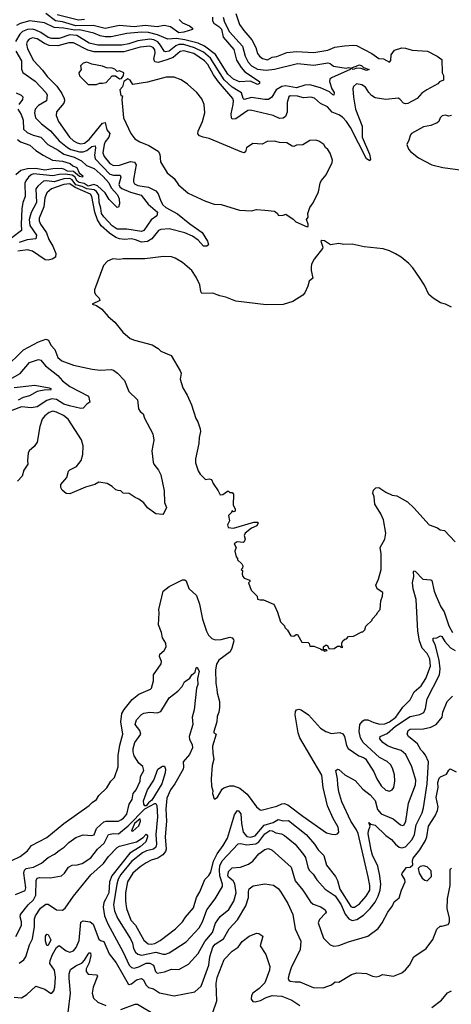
# Model space of a CAD drawing. Extents: x 1678431 to 1860718, y 384618 to 522882.
# Tile 8 of 256: x 1732790 to 1736354, y 390233 to 398365. Entities that reach past the tile are written whole.
import ezdxf

# ---------------------------------------------------------------- set-up
doc = ezdxf.new("R2010")
doc.units = 0

msp = doc.modelspace()

# ---------------------------------------------------------------- linework, layer by layer
at = {"layer": '0CON10XD'}
for points in [[(1734575.6, 398415), (1734605.5, 398325), (1734640.9, 398275), (1734708.3, 398198.3), (1734741.5, 398135), (1734755, 398086.2), (1734770, 398065), (1734795, 398044.4), (1734835.6, 398034.4), (1734875, 398056), (1734915, 398060), (1734995, 398093.3), (1735075, 398101.4), (1735220, 398095), (1735335, 398114.4), (1735392.4, 398137.6), (1735472.2, 398147.8), (1735545.5, 398155.5), (1735570.9, 398150.9), (1735698.8, 398085), (1735755, 398043.8), (1735795, 398041.9), (1735845, 398014.3), (1735855, 398027.5), (1735857.4, 398075), (1735885, 398113.8), (1735945, 398133.3), (1735975, 398130.7), (1736032.6, 398112.6), (1736158, 398105), (1736237.5, 398065), (1736277.5, 398035), (1736280, 397925), (1736290, 397905), (1736290, 397865), (1736258.3, 397851.7), (1736242, 397835), (1736153.4, 397786.6), (1736112.4, 397757.6), (1736072.1, 397715), (1735995, 397673), (1735975, 397669.4), (1735958.8, 397675), (1735929.2, 397709.2), (1735915, 397716.5), (1735815, 397705.4), (1735725, 397720), (1735695, 397738.8), (1735674.4, 397764.4), (1735645, 397807.5), (1735615, 397827.8), (1735572.5, 397835), (1735546, 397814), (1735540.8, 397795), (1735545.5, 397725), (1735562.9, 397625), (1735619.6, 397485), (1735617.3, 397395), (1735679.1, 397255), (1735688.2, 397211.8), (1735681.7, 397198.3), (1735654.7, 397215), (1735520.8, 397475), (1735488.5, 397525), (1735455, 397558.9), (1735425, 397578.4), (1735370.7, 397600.7), (1735331.2, 397645), (1735273.9, 397673.8), (1735225, 397717.1), (1735193.8, 397723.8), (1735135, 397720.8), (1735085, 397733.2), (1735025, 397737.1), (1735012.6, 397727.4), (1734998.8, 397681.2), (1734999.3, 397600.7), (1734984.5, 397565), (1734965, 397550.4), (1734935, 397548.9), (1734884.2, 397574.2), (1734695, 397618.9), (1734675, 397614), (1734575, 397546.4), (1734545, 397542.3), (1734538.4, 397555), (1734537.8, 397587.8), (1734553.6, 397665), (1734555.2, 397695), (1734549.2, 397715), (1734431.3, 397851.3), (1734389.9, 397909.9), (1734345, 397994.6), (1734317.7, 398025), (1734229.6, 398085), (1734145, 398108.1), (1734115, 398101.2), (1734056.4, 398053.6), (1734006.2, 398033.8), (1733935, 398011.5), (1733907.3, 398017.2), (1733898.5, 398038.5), (1733909, 398091), (1733906, 398115), (1733892.9, 398135), (1733865, 398147.3), (1733785, 398138.1), (1733650.8, 398099.2), (1733405, 398100.1), (1733354.1, 398114.1), (1733233.8, 398173.8), (1733195, 398174.4), (1733105, 398148.2), (1733035, 398153), (1732995, 398167.5), (1732935, 398206.5), (1732895, 398215.6), (1732867.9, 398205), (1732851.6, 398185), (1732846.7, 398163.3), (1732853.8, 398123.8), (1732905, 398027.3), (1732978.3, 397948.3), (1733017, 397897)], [(1734107.4, 398367.4), (1734135, 398339.6), (1734192.5, 398315), (1734216, 398295), (1734216, 398285), (1734146.9, 398263.1), (1734105, 398257.4), (1734034.6, 398305), (1733983.7, 398316.3), (1733925, 398305.4), (1733826.1, 398316.1), (1733735, 398307.2), (1733615, 398317.9), (1733495, 398291.5), (1733397.3, 398317.3), (1733254.6, 398314.6), (1733145, 398347.4), (1733085, 398356.5), (1733005, 398416.8)], [(1733325, 398367.5), (1733275, 398361.7), (1733100.5, 398405)], [(1734382.3, 398385), (1734381.2, 398355), (1734394.8, 398335), (1734435, 398310.1), (1734456.5, 398286.5), (1734469.7, 398219.7), (1734557.8, 398117.8), (1734580.8, 398030.8), (1734619.4, 397969.4), (1734648.8, 397935), (1734770.6, 397855), (1734771.2, 397838.8), (1734755, 397830.7), (1734695, 397857.1), (1734605, 397852.6), (1734555, 397873.2), (1734509, 397915), (1734406.7, 398076.7), (1734315.3, 398145.3), (1734265, 398170.5), (1734155, 398199.1), (1734085, 398210.1), (1734015, 398203.3), (1733929.1, 398239.1), (1733855, 398258.4), (1733795, 398261), (1733675, 398251), (1733546.2, 398223.8), (1733495, 398223.5), (1733455, 398231.7), (1733402.8, 398252.8), (1733285, 398280), (1733245, 398278.9), (1733155, 398295.4), (1733075, 398300.5), (1732995, 398338.4), (1732875, 398354.8), (1732795, 398332.9), (1732765, 398317.4)], [(1734471.6, 398385), (1734481.1, 398345), (1734523.7, 398263.7), (1734631.6, 398145), (1734651.6, 398065), (1734677.7, 398015), (1734703.4, 397983.4), (1734755, 397957), (1734825, 397947.9), (1734895, 397955.4), (1735085, 398002.2), (1735220.6, 397989.4), (1735335, 398007.9), (1735353.4, 398003.4), (1735380.3, 397980.3), (1735485, 397965.9), (1735505, 397971.2), (1735525, 397965.6), (1735595, 397992.2), (1735614.5, 397985), (1735628.9, 397968.9), (1735676, 397954), (1735655, 397946.2), (1735611.1, 397961.1), (1735575, 397965.6), (1735545, 397952.9), (1735525, 397963.3), (1735520, 397955), (1735364.2, 397885), (1735350.8, 397875), (1735347.5, 397855), (1735367.5, 397795), (1735387.7, 397765), (1735385, 397740.8), (1735375, 397743.6), (1735350, 397770), (1735275, 397802.8), (1735185, 397826.4), (1735145, 397823.8), (1735075, 397803.3), (1734985, 397817.7), (1734955, 397813.5), (1734909.2, 397785), (1734873.7, 397726.3), (1734844.7, 397705.3), (1734815, 397704.7), (1734705, 397721.7), (1734645, 397705.5), (1734635.3, 397715.3), (1734620.9, 397760.9), (1734595, 397778), (1734545, 397806.9), (1734479.5, 397869.5), (1734367.2, 398047.2), (1734306.9, 398096.9), (1734235, 398133.8), (1734145, 398159.9), (1734105, 398160.7), (1734079.7, 398150.3), (1734025, 398106), (1733995, 398098.6), (1733984.2, 398104.2), (1733954.1, 398155), (1733930.8, 398180.8), (1733897.7, 398197.7), (1733865, 398203.4), (1733765, 398190.7), (1733690.6, 398165), (1733635, 398155.5), (1733435.4, 398155.4), (1733365, 398170.6), (1733263.4, 398233.4), (1733205, 398240)], [(1733205, 398240), (1733115, 398210.5), (1733055, 398210.3), (1733025, 398218.7), (1732965, 398260.4), (1732925, 398277.8), (1732895, 398285.9), (1732855, 398283.4), (1732813.8, 398266.2), (1732792, 398245), (1732756.7, 398185)], [(1732757.2, 398105), (1732804.7, 398025), (1732805.3, 397955.3), (1732815, 397929.2), (1732918.3, 397858.3), (1733006.9, 397765), (1733016.9, 397745), (1733010.5, 397695), (1732944.5, 397655), (1732918.2, 397625), (1732913.2, 397595), (1732921.8, 397555), (1732970.9, 397505), (1733045, 397446.8), (1733117.1, 397365), (1733185, 397308.5), (1733213.8, 397293.8), (1733285, 397274.6), (1733315, 397272.7), (1733344.7, 397285.3), (1733385, 397317.2), (1733413.6, 397323.6), (1733416.3, 397306.3), (1733406.8, 397245), (1733414.8, 397215), (1733535, 397089.8), (1733565, 397081.5), (1733620.9, 397080.9), (1733625.3, 397065), (1733609.8, 397005), (1733616.5, 396985), (1733635, 396970.6), (1733705, 396941), (1733794.5, 396915), (1733850.3, 396840.3), (1733927.1, 396775), (1733924, 396745), (1733876.9, 396713.1), (1733815.6, 396625), (1733795, 396614.6), (1733676.1, 396633.9), (1733595, 396636.1), (1733555, 396662.8), (1733485, 396737.6), (1733464.8, 396765), (1733459.6, 396809.6), (1733445.8, 396855), (1733442.6, 396915), (1733425.2, 396945), (1733405, 396960.8), (1733345, 396967.5), (1733305, 396987.3), (1733255, 397002.1), (1733225, 397043.6), (1733205, 397053.3), (1733155, 397050.3), (1733075, 397025.6), (1733015, 397034.8), (1732988.1, 397031.9), (1732939.3, 396990.7), (1732923.1, 396966.9), (1732928.8, 396855), (1732885, 396773.5), (1732868.8, 396715), (1732874.8, 396665), (1732930, 396585), (1732923.6, 396556.4), (1732852.6, 396547.4), (1732785.1, 396524.9)], [(1733425, 397830), (1733448.3, 397841.7), (1733475, 397840), (1733505, 397847.5), (1733555, 397900), (1733581.7, 397901.7), (1733615, 397877.5), (1733631.7, 397878.3), (1733647.5, 397905), (1733650, 397925), (1733615, 397942.5), (1733595, 397937.5), (1733575, 397956.7), (1733555, 397963.3), (1733507, 397967), (1733475, 397982.5), (1733387, 397997), (1733345, 398013.3), (1733315, 398006.7), (1733292.5, 397985), (1733297.5, 397955), (1733280, 397925), (1733285, 397902.5), (1733355, 397830), (1733425, 397830)], [(1733017, 397897), (1733097, 397817), (1733139.4, 397755), (1733156.5, 397715), (1733160.6, 397695), (1733155.3, 397675), (1733094.5, 397605), (1733091.2, 397575), (1733109.6, 397525), (1733201.1, 397395), (1733235, 397363.2), (1733265, 397346.8), (1733295, 397340), (1733325, 397344.7), (1733365, 397374.8), (1733475, 397511.5), (1733495, 397515.8), (1733510.8, 397455), (1733535.8, 397425), (1733527, 397395), (1733497, 397355), (1733489, 397335), (1733476.7, 397266.7), (1733487.1, 397235), (1733535, 397176), (1733565, 397160.2), (1733613.7, 397163.7), (1733705, 397193.7), (1733737.6, 397187.6), (1733752.9, 397165), (1733742.7, 397122.7), (1733729.6, 397045), (1733730, 397025), (1733738.1, 397008.1), (1733765, 396995.6), (1733855, 396980.5), (1733915, 396951.5), (1733935, 396925.8), (1733955.3, 396865), (1733973.6, 396835), (1733997.5, 396815), (1734092.6, 396762.6), (1734195, 396677.7), (1734297.4, 396607.4), (1734340.4, 396535), (1734350, 396505), (1734336.3, 396493.7), (1734308.9, 396495), (1734265.2, 396545.2), (1734216.9, 396576.9), (1734155.2, 396605.2), (1734025, 396638.6), (1733955, 396633.2), (1733935.5, 396625), (1733880.6, 396555), (1733845, 396533.9), (1733795, 396528.3), (1733746.8, 396546.8), (1733715, 396555.2), (1733655, 396550.7), (1733615, 396556.2), (1733585, 396566.9), (1733532.5, 396602.5), (1733463.8, 396663.8), (1733432.9, 396712.9), (1733409.9, 396775), (1733386.1, 396905), (1733374.4, 396924.4), (1733247.8, 396977.8), (1733205, 397008), (1733155.2, 397005.2), (1733052, 396968), (1733015, 396936.2), (1732998.5, 396895), (1732989.4, 396820.6), (1732950.3, 396725), (1732950.3, 396705), (1732961.8, 396675), (1733011.8, 396605), (1733030.6, 396550.6), (1733064.2, 396494.2), (1733087.9, 396435), (1733086.7, 396403.3), (1733058.3, 396388.3), (1733025, 396378.2), (1733000.9, 396380.9), (1732895, 396452.1), (1732855, 396463.8), (1732775, 396452.7)], [(1735165, 396653.3), (1735171.7, 396658.3), (1735172.5, 396675), (1735157.5, 396715), (1735172.5, 396735), (1735170, 396765), (1735186.2, 396815), (1735215, 396852.5), (1735256.8, 396943.2), (1735271.2, 397015), (1735281.2, 397035), (1735321.2, 397085), (1735372, 397185), (1735374, 397205), (1735353.9, 397263.9), (1735335, 397292.5), (1735315, 397310), (1735302.5, 397335), (1735261.7, 397361.7), (1735235, 397368.8), (1735185, 397366.7), (1735127.3, 397332.7), (1735075, 397328.8), (1735055, 397318.8), (1735040.8, 397320.8), (1734995, 397348.8), (1734935, 397350), (1734895, 397361.2), (1734835, 397358.8), (1734793.6, 397336.4), (1734715, 397342.5), (1734664.1, 397305.9), (1734655, 397272.5), (1734645, 397266.7), (1734625, 397272), (1734355, 397383.3), (1734304.1, 397394.1), (1734276.4, 397406.4), (1734261.7, 397421.7), (1734263.3, 397445), (1734300, 397525), (1734318, 397595), (1734313.9, 397663.9), (1734295, 397712.5), (1734253.8, 397765), (1734175, 397833.8), (1734125, 397867.5), (1734065, 397890), (1733998.7, 397891.3), (1733845, 397849.4), (1733725, 397830), (1733702.5, 397865), (1733683.6, 397876.4), (1733650, 397855), (1733640.7, 397809.3), (1733616.7, 397785), (1733625, 397740), (1733640, 397735), (1733633.8, 397705), (1733648.6, 397555), (1733708.8, 397425), (1733742.3, 397382.3), (1733782.5, 397355), (1733855.6, 397325.6), (1733935, 397280), (1733948, 397255), (1733952.3, 397192.3), (1734009.5, 397099.5), (1734065, 397054), (1734102.4, 397002.4), (1734181.7, 396931.7), (1734325, 396866.7), (1734395, 396842.5), (1734455, 396837.5), (1734605, 396792.5), (1734705, 396787.5), (1734745, 396797.5), (1734815, 396792.5), (1734895, 396782.5), (1734916.4, 396766.4), (1734928.3, 396748.3), (1734965, 396750), (1734989.3, 396759.3), (1735048.3, 396718.3), (1735070, 396695), (1735165, 396653.3)], [(1732760.7, 397760.7), (1732801.5, 397741.5), (1732817.3, 397727.3), (1732812.3, 397705), (1732782.1, 397665)], [(1732774.7, 397625), (1732801.3, 397581.3), (1732818.6, 397535), (1732821.8, 397461.8), (1732852.4, 397432.4), (1732901.8, 397411.8), (1732965, 397396), (1733022, 397335), (1733108.6, 397288.6), (1733154.7, 397254.7), (1733239.5, 397229.5), (1733300.7, 397200.7), (1733341.2, 397161.2), (1733405.3, 397135), (1733479.6, 397069.6), (1733527.3, 397017.3), (1733546.6, 396975), (1733597.2, 396917.2), (1733610.7, 396885), (1733615.2, 396845), (1733605, 396817.1), (1733595, 396814), (1733530.6, 396880.6), (1733495.8, 396935), (1733432.9, 396992.9), (1733403.5, 397003.5), (1733355, 396991), (1733322.5, 397012.5), (1733280.7, 397020.7), (1733265, 397032.6), (1733245, 397067.9), (1733225, 397082), (1733165, 397089.4), (1733115, 397085.3), (1733065, 397076), (1732905, 397091.5), (1732884.6, 397085), (1732862.2, 397065), (1732840, 397035), (1732834.2, 397015), (1732836.4, 396903.6), (1732816.4, 396855), (1732807.6, 396802.4), (1732801.4, 396675), (1732805.8, 396625), (1732725, 396563.8)], [(1736355, 397574), (1736335, 397568), (1736305, 397576), (1736278.3, 397571.7), (1736262, 397555), (1736251.2, 397525), (1736237, 397513), (1736185, 397492), (1736125, 397481.2), (1736026.1, 397423.9), (1736016.4, 397413.6), (1736005, 397370), (1735986.7, 397335), (1736001.2, 397295), (1736017.5, 397277.5), (1736084.3, 397224.3), (1736195, 397165.8), (1736284.3, 397144.3), (1736545, 397108.1)], [(1732771.8, 397375), (1732796.7, 397356.7), (1732875, 397328.4), (1732923.8, 397283.8), (1732985, 397245.5), (1733062, 397205), (1733145, 397197.3), (1733207.9, 397177.9), (1733228.4, 397158.4), (1733263.6, 397145), (1733280.6, 397100.6), (1733310.8, 397075), (1733310, 397065), (1733285, 397070.5), (1733235, 397112), (1733185, 397114), (1733155, 397131.5), (1733135, 397135.4), (1733065, 397132.6), (1732999, 397121), (1732925, 397135.9), (1732855, 397132.2), (1732800.8, 397119.2), (1732757.7, 397085)], [(1736355, 395992), (1736305.8, 396015.8), (1736265, 396026), (1736203.3, 396065), (1736168.8, 396095), (1736131.9, 396171.9), (1736092, 396235), (1736038, 396315), (1736005, 396351.2), (1735940, 396405), (1735895, 396432.5), (1735845, 396457.1), (1735793, 396473), (1735635, 396488.8), (1735535, 396512), (1735467.7, 396507.7), (1735425, 396516), (1735356.4, 396506.4), (1735307.7, 396537.7), (1735285, 396542.5), (1735277.5, 396535), (1735293, 396487), (1735290, 396475), (1735221.7, 396388.3), (1735198.8, 396345), (1735198.3, 396321.7), (1735196.4, 396293.6), (1735210, 396230), (1735181.2, 396205), (1735170.8, 396165), (1735145, 396110), (1735129.1, 396090.9), (1735045, 396037.5), (1734967, 396013), (1734825, 396009.2), (1734575, 396040), (1734493.9, 396073.9), (1734444.2, 396084.2), (1734385, 396106.2), (1734295, 396103.3), (1734285, 396120), (1734276.7, 396175), (1734248.3, 396238.3), (1734213, 396293), (1734135, 396360), (1734075, 396396.2), (1734045, 396406.2), (1733978.3, 396408.3), (1733825, 396390.6), (1733645, 396389.2), (1733615, 396384), (1733560.5, 396389.5), (1733515, 396370), (1733483.3, 396335), (1733407.5, 396135), (1733407.5, 396115), (1733417.5, 396095), (1733446.7, 396065), (1733452.5, 396045), (1733390, 396015), (1733425, 396004), (1733470, 395975), (1733522.3, 395912.3), (1733575, 395867.5), (1733642.9, 395782.9), (1733703, 395733), (1733737.3, 395717.3), (1733885, 395678.8), (1733935, 395650), (1733955, 395627.5), (1734042.3, 395592.3), (1734116.7, 395465), (1734122.5, 395445), (1734116.4, 395396.4), (1734136.7, 395325), (1734173.6, 395263.6), (1734208.8, 395185), (1734245, 395070), (1734262.5, 395045), (1734280, 394985), (1734283.3, 394965), (1734271.2, 394915), (1734268.8, 394865), (1734242, 394738), (1734243.3, 394705), (1734265, 394640), (1734281.7, 394611.7), (1734325, 394567.5), (1734355, 394572.5), (1734375, 394567.5), (1734386.7, 394535), (1734430, 394475), (1734445, 394440), (1734466.7, 394443.3), (1734505, 394470), (1734515, 394470), (1734525, 394460), (1734545, 394460), (1734557, 394447), (1734552.5, 394355), (1734570, 394325), (1734570, 394305), (1734555, 394300), (1734541.7, 394308.3), (1734540, 394295), (1734515, 394270), (1734522.5, 394225), (1734507, 394193), (1734510.7, 394170.7), (1734555, 394164.3), (1734725, 394214.3), (1734755, 394216), (1734760, 394210), (1734748, 394185), (1734704.3, 394165.7), (1734653.3, 394125), (1734643.3, 394105), (1734653.3, 394075), (1734645, 394052.5), (1734635, 394047.5), (1734585, 394052.5), (1734562.5, 394035), (1734577.5, 394005), (1734567.5, 393975), (1734578.3, 393928.3), (1734590, 393915), (1734590, 393905), (1734625, 393870), (1734632.5, 393855), (1734630, 393835), (1734620, 393825), (1734630, 393815), (1734627.5, 393785), (1734633.3, 393765), (1734645, 393752.5), (1734690, 393735), (1734690, 393725), (1734680, 393715), (1734703, 393653), (1734750, 393605), (1734755, 393580), (1734775, 393572.5), (1734805, 393572.5), (1734885, 393536.7), (1734895, 393526.7), (1734920.5, 393470.5), (1734943, 393393), (1734978.3, 393358.3), (1734980, 393345), (1735003, 393323), (1735030, 393275), (1735055, 393272.5), (1735073, 393287), (1735085, 393287.5), (1735120, 393225), (1735171.7, 393221.7), (1735181.7, 393211.7), (1735185, 393190), (1735218.3, 393191.7), (1735275, 393170), (1735285, 393160), (1735300, 393160), (1735305, 393150), (1735330, 393155), (1735325, 393160), (1735300, 393160), (1735300, 393185), (1735315, 393200), (1735328.3, 393198.3), (1735345, 393170), (1735387, 393173), (1735415, 393190), (1735435, 393190), (1735445, 393180), (1735458.3, 393181.7), (1735450, 393195), (1735450, 393215), (1735460, 393235), (1735475, 393250), (1735488.3, 393251.7), (1735505, 393270), (1735547, 393273), (1735615, 393310), (1735625, 393310), (1735640, 393325), (1735650, 393355), (1735700, 393405), (1735700, 393415), (1735740, 393455), (1735745, 393470), (1735767, 393493), (1735772.5, 393565), (1735787, 393603), (1735790, 393635), (1735743.6, 393663.6), (1735732.5, 393695), (1735754.4, 393745.6), (1735776, 393825), (1735775.7, 393954.3), (1735765.8, 394005), (1735804.4, 394075), (1735814.3, 394125), (1735794.3, 394235), (1735772.5, 394285), (1735722.5, 394365), (1735717.5, 394425), (1735706.7, 394455), (1735711.7, 394478.3), (1735731.7, 394498.3), (1735755, 394502.5), (1735814.1, 394464.1), (1735865, 394438.8), (1735905, 394431.2), (1735993.4, 394383.4), (1736044.6, 394334.6), (1736172.6, 394192.6), (1736239.5, 394169.5), (1736262.7, 394152.7), (1736297.3, 394147.3), (1736385, 394052.5)], [(1732665.8, 395484.2), (1732820.5, 395639.5), (1732945, 395705.6), (1733005, 395726.4), (1733026.9, 395716.9), (1733047.8, 395677.8), (1733081.4, 395641.4), (1733104.6, 395574.6), (1733137.4, 395547.4), (1733235, 395511.9), (1733387.9, 395477.9), (1733455, 395470.6), (1733545, 395475.6), (1733565, 395469.4), (1733597.1, 395445), (1733655.6, 395385), (1733691.4, 395295), (1733761.9, 395225), (1733770.2, 395150.2), (1733785, 395128), (1733810.6, 395110.6), (1733820, 395075), (1733890.8, 394945), (1733898.3, 394891.7), (1733880.6, 394805), (1733891.7, 394711.7), (1733897.1, 394695), (1733937.5, 394645), (1733955.3, 394605.3), (1733984.4, 394475), (1733986.7, 394376.7), (1734002, 394335), (1733982, 394288), (1733972, 394278), (1733914.2, 394284.2), (1733844.5, 394334.5), (1733815, 394374.2), (1733775.3, 394405.3), (1733745, 394417.8), (1733695, 394451.1), (1733645.8, 394455.8), (1733625, 394473.3), (1733603.8, 394476.2), (1733585, 394482.5), (1733555, 394510.8), (1733513.3, 394535), (1733445, 394546.2), (1733410, 394525), (1733335, 394503.8), (1733205, 394450), (1733175, 394452.5), (1733140.7, 394480.7), (1733130.7, 394500.7), (1733130, 394525), (1733180, 394585), (1733193.3, 394635), (1733205, 394646.7), (1733260, 394675), (1733297.5, 394725), (1733310.8, 394775), (1733314, 394845), (1733302, 394895), (1733189.4, 395065), (1733152.5, 395095), (1733095, 395123.5), (1733065, 395130.6), (1733035, 395121.9), (1732997.4, 395092.6), (1732976.7, 395065), (1732956.9, 395005), (1732933.4, 394876.6), (1732910.9, 394839.1), (1732868.8, 394805), (1732861.2, 394785), (1732855.7, 394725.7), (1732857.1, 394695), (1732825.5, 394645), (1732810, 394595), (1732773.1, 394555)], [(1732706.4, 395393.6), (1732795, 395442.5), (1732872.7, 395535), (1732945, 395559.4), (1732965, 395552.1), (1733003.3, 395505), (1733104.7, 395425), (1733145, 395381.8), (1733203.3, 395335), (1733358.1, 395255), (1733370, 395205), (1733345, 395188.8), (1733315, 395156.8), (1733295, 395155.2), (1733200.8, 395175), (1733155, 395189.2), (1733095, 395227), (1733055, 395233.1), (1733015, 395220.8), (1732935, 395166.4), (1732885, 395160.5), (1732805, 395167.8), (1732725, 395138)], [(1732745, 395327.8), (1732915, 395347), (1733035, 395325.8), (1733049.1, 395315), (1733044.5, 395305.5), (1733007.2, 395307.2), (1732935, 395293.8), (1732872.7, 395257.3), (1732819.2, 395245), (1732776.7, 395223.3)], [(1735127.5, 391787.5), (1735325, 391649.4), (1735367, 391637), (1735394.2, 391635.8), (1735415, 391641.2), (1735426, 391655), (1735420, 391695), (1735378.5, 391768.5), (1735332.9, 391872.9), (1735297.6, 392025), (1735285.9, 392125), (1735104.7, 392434.7), (1735091.2, 392475), (1735064.3, 392625), (1735068.3, 392651.7), (1735077.5, 392665), (1735095, 392670), (1735115, 392664.3), (1735176.5, 392625), (1735275, 392513.8), (1735319.2, 392485), (1735365, 392468.5), (1735435, 392478), (1735457.6, 392467.6), (1735471.9, 392445), (1735489.3, 392369.3), (1735502.5, 392345), (1735591.2, 392285), (1735630.7, 392270.7), (1735645, 392259.2), (1735715, 392153.8), (1735740.6, 392095), (1735775, 392037.1), (1735815, 392002.9), (1735845, 391994.4), (1735865, 392004), (1735879.4, 392025), (1735887.5, 392075), (1735885, 392127.5), (1735872.2, 392175), (1735855, 392210), (1735825, 392237.1), (1735761.2, 392271.2), (1735626.4, 392396.4), (1735604.5, 392435), (1735592.7, 392485), (1735598.5, 392545), (1735624.4, 392575), (1735638.4, 392581.6), (1735665, 392582.5), (1735715, 392559.3), (1735765, 392547.2), (1735805, 392550.6), (1735843.8, 392566.2), (1735895.8, 392605), (1735953.2, 392686.8), (1736015, 392748.1), (1736047.7, 392815), (1736106, 392864), (1736142.8, 392925), (1736182.8, 393025), (1736178.1, 393085), (1736155, 393131.1), (1736113.5, 393175), (1736092.9, 393235), (1736078.2, 393315), (1736064, 393575), (1736039.6, 393665), (1736033.1, 393715), (1736046, 393765), (1736041.2, 393805), (1736045, 393812.5), (1736055, 393810), (1736120, 393745), (1736185, 393738.8), (1736192.9, 393732.9), (1736213.4, 393645), (1736229.3, 393605), (1736266.9, 393515), (1736296.2, 393475), (1736335, 393358.6), (1736365, 393304.3)], [(1732725, 391422), (1732795, 391452.9), (1732855, 391499.4), (1732887.5, 391545), (1733015, 391610), (1733155, 391727.1), (1733365, 391873.8), (1733389.2, 391900.8), (1733425.5, 391924.5), (1733445, 391956.2), (1733510.3, 392019.7), (1733542, 392075), (1733572, 392105), (1733603.5, 392195), (1733603.4, 392286.6), (1733616.9, 392373.1), (1733641.3, 392465), (1733625.2, 392565), (1733635.2, 392634.8), (1733652.6, 392667.4), (1733720.5, 392749.5), (1733775, 392793.1), (1733870, 392835), (1733878.9, 392845), (1733894.4, 392905), (1733895.4, 392954.6), (1733957.5, 393045), (1733960, 393065), (1733945.6, 393105), (1733946.5, 393123.5), (1733982.5, 393155), (1733998.6, 393185), (1733996.9, 393215), (1733968.9, 393258.9), (1733961.5, 393305), (1733937.4, 393367.4), (1733943.1, 393465), (1733939.1, 393495), (1733975.7, 393644.3), (1734025, 393684.2), (1734135, 393738.8), (1734155, 393738.8), (1734165, 393730), (1734188.3, 393668.3), (1734250.6, 393610.6), (1734275, 393536.7), (1734300, 393415), (1734332.7, 393315), (1734350.6, 393280.6), (1734378.1, 393255), (1734405, 393242.5), (1734455, 393245.4), (1734525, 393264), (1734545, 393260), (1734556.2, 393245), (1734558.8, 393235), (1734542.9, 393175), (1734528.1, 393145), (1734435.6, 393075), (1734416.9, 393043.1), (1734408.2, 392995), (1734410, 392885), (1734417.8, 392835), (1734420, 392805), (1734440.4, 392735), (1734440.8, 392685), (1734434.7, 392645.3), (1734420.7, 392609.3), (1734418.9, 392565), (1734392.5, 392485), (1734394.3, 392474.3), (1734413, 392463), (1734383.6, 392365), (1734384.4, 392305), (1734392.3, 392257.7), (1734380, 392205), (1734371.2, 392095), (1734373.3, 392035), (1734386.4, 391996.4), (1734383.3, 391975), (1734395, 391930), (1734405, 391930), (1734422.5, 391945), (1734461.5, 392008.5), (1734475, 392020.8), (1734525, 392038.5), (1734555, 392036.2), (1734607.2, 392017.2), (1734667.5, 391967.5), (1734746, 391865), (1734775, 391840), (1734785, 391837.5), (1734915, 391868.8), (1734955, 391890), (1734975, 391891.8), (1735005, 391880.5), (1735127.5, 391787.5)], [(1732755, 391139.1), (1732835, 391173.1), (1732841.4, 391195), (1732825.6, 391315), (1732830.1, 391339.9), (1732842.5, 391355), (1732905, 391365.3), (1732970.1, 391399.9), (1733024.8, 391445.2), (1733078.3, 391471.7), (1733115, 391504.5), (1733158.3, 391531.7), (1733195, 391570), (1733255, 391609.6), (1733315, 391633.6), (1733385, 391627.9), (1733405, 391633.3), (1733425.4, 391685), (1733485, 391740.8), (1733505, 391745.9), (1733605, 391746.5), (1733624.6, 391755.4), (1733648.7, 391771.3), (1733676.3, 391803.7), (1733694.1, 391885.9), (1733717.8, 391925), (1733728.4, 391975), (1733752.7, 392005), (1733786.5, 392075), (1733788.4, 392115), (1733814.5, 392165), (1733807, 392197), (1733774.4, 392225), (1733736.2, 392285), (1733728.1, 392318.1), (1733728, 392345), (1733740.6, 392395), (1733790.5, 392465), (1733782.9, 392495), (1733744.6, 392544.6), (1733755, 392582), (1733795, 392625.5), (1733815, 392636.7), (1733865, 392646.9), (1733925, 392639.2), (1733955, 392652.1), (1734025, 392762.9), (1734095, 392819.2), (1734131.4, 392858.6), (1734152.4, 392897.6), (1734195, 392926.7), (1734211.2, 392955), (1734238.6, 392975), (1734247.1, 393012.9), (1734255, 393016.9), (1734259.6, 393009.6), (1734271.5, 392985), (1734259.2, 392925), (1734260.9, 392875), (1734250, 392845), (1734232.1, 392665), (1734215.9, 392605), (1734218.9, 392545), (1734191.1, 392445), (1734193.2, 392423.2), (1734215, 392377.1), (1734218.2, 392351.8), (1734192, 392295), (1734139.4, 392235), (1734144.3, 392194.3), (1734140, 392175), (1734070.6, 392055), (1734035, 392005.3), (1734005.4, 391935), (1733995.8, 391845), (1734001.9, 391745), (1733990.7, 391615), (1734000, 391515), (1733994, 391495), (1733973, 391467), (1733930.3, 391439.7), (1733875, 391422.8), (1733835, 391402.7), (1733785, 391368.1), (1733725.4, 391315), (1733681.4, 391245), (1733663.5, 391155), (1733664.1, 391085), (1733673.6, 391025), (1733708.7, 390928.7), (1733747.4, 390887.4), (1733815, 390763.6), (1733851.4, 390731.4), (1733875, 390728.8), (1733905, 390734.7), (1733950.4, 390759.6), (1734076.7, 390855), (1734135, 390914.4), (1734158.6, 390951.4), (1734225, 391030), (1734250.9, 391115), (1734277.4, 391162.6), (1734319.2, 391265), (1734352.2, 391297.8), (1734369.3, 391325), (1734391.4, 391415), (1734421.9, 391475), (1734471.3, 391545), (1734505, 391606.4), (1734565, 391798), (1734585, 391830.8), (1734595, 391832.9), (1734617.1, 391807.1), (1734621.9, 391725), (1734635.2, 391655), (1734665, 391618.5), (1734695, 391612.6), (1734734.6, 391625), (1734808.1, 391711.9), (1734884.2, 391735.8), (1734925, 391758.7), (1734965, 391747.5), (1735010.8, 391750.8), (1735156.6, 391635), (1735225, 391556.5), (1735255, 391509.1), (1735301.6, 391461.6), (1735323.4, 391383.4), (1735397.2, 391287.2), (1735414.1, 391255), (1735433.7, 391185), (1735525, 391040.8), (1735535, 391034.6), (1735555, 391035.4), (1735595, 391062.5), (1735652.7, 391125), (1735680.6, 391175), (1735682.8, 391215), (1735669.3, 391285), (1735585.6, 391645), (1735572.3, 391675), (1735524.3, 391744.3), (1735449.3, 391905), (1735425, 391986.7), (1735417, 392047), (1735415.6, 392095), (1735401.9, 392165), (1735413.6, 392176.4), (1735425, 392173.1), (1735475, 392128.9), (1735561.3, 392081.3), (1735625, 392010), (1735685, 391963.8), (1735725, 391916.5), (1735745, 391842.2), (1735774.8, 391804.8), (1735874.3, 391764.3), (1735935, 391716.4), (1735955, 391710.9), (1735965, 391714.5), (1735979.7, 391745), (1736000, 391895), (1736059.3, 392045), (1736061.3, 392085), (1736029.2, 392195), (1735979.2, 392295), (1735939.7, 392329.7), (1735877.2, 392347.2), (1735826.6, 392366.6), (1735790, 392395), (1735763.3, 392425), (1735765.9, 392444.1), (1735825, 392468.7), (1735895, 392530.8), (1736015, 392611.2), (1736095, 392625.3), (1736127.8, 392642.2), (1736142.7, 392675), (1736155.4, 392755), (1736256.6, 392953.4), (1736261.3, 393005), (1736253.2, 393075), (1736221.8, 393205), (1736204.2, 393235), (1736204.2, 393255.8), (1736235, 393258.8), (1736264.1, 393275.9), (1736275, 393271.2), (1736299.9, 393229.9), (1736348.3, 393178.3), (1736385, 393155.3)], [(1735764.8, 391294.8), (1735747, 391375), (1735705, 391465.5), (1735693.4, 391505), (1735669.1, 391640.9), (1735669.4, 391665), (1735684, 391705), (1735673.3, 391735), (1735691.2, 391721.2), (1735725, 391711.4), (1735815, 391626.9), (1735860.6, 391595), (1735895, 391554.4), (1735925, 391531.5), (1735945, 391526.4), (1735975, 391534.6), (1736031.6, 391595), (1736051.7, 391635), (1736065, 391715.7), (1736112.5, 391815), (1736125.3, 391855), (1736155.7, 392055), (1736165.3, 392235), (1736141.9, 392291.9), (1736122.9, 392315), (1736103.8, 392333.8), (1736074.7, 392384.7), (1736000, 392445), (1735990, 392465), (1735998.1, 392495), (1736015, 392505.3), (1736125, 392508.8), (1736185, 392523.3), (1736230.6, 392545), (1736279.1, 392605), (1736284, 392646), (1736321.4, 392735), (1736365, 392778.6)], [(1732785, 390571.5), (1732825, 390599.4), (1732840.4, 390625), (1732872, 390725), (1732897, 390773), (1732913.3, 390875), (1732911.6, 390938.4), (1732921.8, 390965), (1732963.4, 391026.6), (1733005, 391060), (1733025, 391060.8), (1733095, 391012.5), (1733145, 391011.1), (1733165, 391027.3), (1733235, 391126.5), (1733377.7, 391302.3), (1733481.4, 391395), (1733525, 391454.2), (1733595, 391527.4), (1733615, 391539.8), (1733755, 391575.2), (1733809.1, 391610.9), (1733835, 391637.1), (1733845, 391625.8), (1733845.5, 391615), (1733831.2, 391575), (1733785, 391532.4), (1733698.9, 391481.1), (1733552, 391295), (1733532.2, 391245), (1733525.4, 391155), (1733499.6, 391099.6), (1733486.5, 391073.5), (1733480.2, 391035), (1733490.3, 390965), (1733518.5, 390898.5), (1733643.5, 390665), (1733695, 390555.5), (1733715, 390537.5), (1733735, 390532), (1733775, 390542.2), (1733835, 390572.2), (1733865, 390573.5), (1733896.5, 390556.5), (1733912.5, 390505), (1733925, 390491.1), (1733985, 390502.2), (1734045, 390524.4), (1734105, 390520), (1734185, 390565.6), (1734265, 390653.6), (1734319.3, 390750.7), (1734381.2, 390825), (1734407.2, 390902.8), (1734445, 390957.1), (1734516.9, 391015), (1734558.6, 391085), (1734577, 391155), (1734568.1, 391228.1), (1734552.6, 391252.6), (1734515, 391284.1), (1734510, 391295), (1734515, 391330), (1734545, 391359.1), (1734613.3, 391365), (1734680.5, 391389.5), (1734715, 391415.6), (1734764.4, 391475), (1734815, 391512.9), (1734845, 391520.6), (1734875, 391506.7), (1735031.8, 391365), (1735065, 391253.1), (1735127.3, 391175), (1735190.5, 391080.5), (1735215, 391060.9), (1735277.6, 391037.6), (1735313.8, 391013.8), (1735320, 390995), (1735316.7, 390985), (1735265.2, 390934.8), (1735254.8, 390904.8), (1735298.5, 390778.5), (1735353.7, 390723.7), (1735385, 390714.4), (1735425, 390718.9), (1735505, 390749.5), (1735665, 390796.7), (1735750.9, 390859.1), (1735783.5, 390905), (1735830, 390995), (1735868.1, 391045), (1735882, 391078), (1735925, 391113.3), (1735942.5, 391175), (1735973.3, 391245), (1735971.2, 391265), (1735946.7, 391305), (1735950, 391315), (1735985, 391363.3), (1736015, 391366.7), (1736036.1, 391383.9), (1736034.4, 391415), (1736040.4, 391439.6), (1736095, 391508.6), (1736141.1, 391585), (1736151.8, 391615), (1736166.2, 391705), (1736219.9, 391790.1), (1736239.7, 391835), (1736245.4, 391865), (1736230.2, 391939.8), (1736246, 392025), (1736243.7, 392065), (1736255, 392100), (1736265, 392112), (1736315.6, 392134.4), (1736332.7, 392167.3), (1736345, 392176.7), (1736395, 392153.3)], [(1733835, 391871.2), (1733825, 391871.2), (1733815.6, 391885), (1733813.1, 391913.1), (1733845.6, 392005), (1733897.1, 392082.9), (1733932.2, 392175), (1733969.3, 392200.7), (1733985, 392200), (1733993.1, 392175), (1733990.4, 392145), (1733963.3, 392055), (1733880.7, 391919.3), (1733853.1, 391896.9), (1733835, 391871.2)], [(1732758.2, 390791.8), (1732805, 390883.3), (1732806.5, 390915), (1732794.7, 390955), (1732797.9, 390975), (1732860.7, 391055), (1732904.2, 391095), (1732924.8, 391135), (1732927.5, 391255), (1732933.9, 391276.1), (1732955, 391281.4), (1733045, 391276.8), (1733135.5, 391294.5), (1733160, 391315), (1733194.3, 391365.7), (1733225, 391381.8), (1733265, 391383.9), (1733305, 391395.5), (1733377, 391443), (1733433.8, 391515), (1733487.8, 391565), (1733524.8, 391635.2), (1733565, 391643.4), (1733605, 391642), (1733685, 391707.7), (1733825, 391846.7), (1733905, 391892.1), (1733915, 391892.5), (1733924.1, 391875), (1733929, 391781), (1733913.5, 391635), (1733920.5, 391555), (1733915, 391530.5), (1733895.8, 391514.2), (1733838.6, 391501.4), (1733803.9, 391485), (1733715, 391411.9), (1733626.5, 391305), (1733604.6, 391265.4), (1733593, 391225), (1733564.8, 391055), (1733573, 391005), (1733597.5, 390945), (1733706.4, 390775), (1733720.9, 390739.1), (1733731.1, 390695), (1733747.5, 390665), (1733766.7, 390646.7), (1733795, 390639.4), (1733915, 390663), (1733975, 390645.9), (1733995, 390646.1), (1734025, 390658.5), (1734165, 390749.1), (1734271.2, 390865), (1734300.3, 390915), (1734336.7, 391013.3), (1734405.5, 391105), (1734464, 391206), (1734465.9, 391225), (1734444.1, 391294.1), (1734439.2, 391345), (1734443.2, 391376.8), (1734463, 391417), (1734595, 391558.1), (1734615, 391562.3), (1734665, 391549), (1734739.8, 391559.7), (1734765.1, 391574.9), (1734815, 391641.7), (1734855, 391667.3), (1734875, 391667.1), (1734905, 391650.4), (1734951.9, 391641.9), (1734978.1, 391628.1), (1735065, 391555.6), (1735135, 391470.5), (1735150.9, 391445), (1735168.4, 391365), (1735180.8, 391340.8), (1735215, 391307.8), (1735245, 391261.5), (1735313.3, 391183.3), (1735395, 391129.2), (1735445, 391054.7), (1735477.3, 390977.3), (1735509.1, 390939.1), (1735535, 390926), (1735575, 390932.9), (1735629.7, 390970.3), (1735685.8, 391024.2), (1735724.6, 391075.4), (1735751.6, 391125), (1735766.5, 391175), (1735771.6, 391225), (1735764.8, 391294.8)], [(1733725, 391663.3), (1733775, 391708.2), (1733788.4, 391745), (1733785, 391766), (1733738.8, 391725), (1733714.5, 391665), (1733725, 391663.3)], [(1732745, 390290.8), (1732805, 390287.5), (1732848.9, 390315), (1732925, 390383.8), (1732998, 390358), (1733045, 390326), (1733055, 390326), (1733072.9, 390345), (1733081.5, 390375), (1733086.5, 390456.5), (1733077.3, 390515), (1733039.2, 390569.2), (1733042.6, 390595), (1733061.7, 390645), (1733095, 390703.2), (1733115, 390719.1), (1733175.2, 390675.2), (1733205, 390664.1), (1733235, 390676), (1733257.4, 390702.6), (1733281.2, 390758.8), (1733295, 390911.4), (1733315, 390923.3), (1733373.3, 390913.3), (1733398, 390895), (1733445, 390772), (1733458.8, 390758.8), (1733485, 390750.8), (1733528.5, 390648.5), (1733585.8, 390575), (1733685, 390401.9), (1733695, 390397.5), (1733715, 390401.5), (1733755, 390436.2), (1733796.9, 390446.9), (1733813.1, 390435), (1733832.7, 390395), (1733855, 390372), (1733895, 390360), (1733945, 390327.9), (1734065, 390301.8), (1734236.2, 390335), (1734288.5, 390381.5), (1734309.1, 390435), (1734352.1, 390555), (1734359.8, 390625), (1734384.2, 390705), (1734405, 390728.9), (1734474.6, 390775), (1734521.1, 390855), (1734589.2, 390930.8), (1734656.9, 391045), (1734680.4, 391115), (1734678.8, 391165), (1734684.6, 391185.4), (1734718.2, 391211.8), (1734815, 391228.9), (1734885, 391217.5), (1734925, 391188.6), (1734945.3, 391165.3), (1735005, 391064.2), (1735045.6, 390975), (1735064.4, 390855), (1735111.4, 390755), (1735105.4, 390684.6), (1735031.9, 390535), (1735012.5, 390475), (1735006.5, 390445), (1735012.2, 390432.2), (1735025, 390424.6), (1735065, 390417.9), (1735105, 390419.4), (1735215, 390373.1), (1735295, 390368), (1735365, 390394.4), (1735395, 390419.2), (1735425.5, 390414.5), (1735530.3, 390479.7), (1735575, 390493.8), (1735655, 390488.8), (1735705, 390466.7), (1735735, 390461.2), (1735760, 390465), (1735785, 390478.8), (1735875.9, 390464.1), (1735945, 390493.3), (1735975, 390516.7), (1736008.8, 390555), (1736045, 390623.8), (1736146, 390695), (1736200.9, 390769.1), (1736235.7, 390854.3), (1736263, 390877), (1736275, 390879.2), (1736328.3, 390891.7), (1736338.7, 390911.3), (1736338.5, 390945), (1736321.3, 391025), (1736322.6, 391105), (1736345.6, 391215.6), (1736346.1, 391343.9), (1736347, 391353), (1736355, 391357.5)], [(1736155, 391253.3), (1736190.9, 391289.1), (1736186.9, 391335), (1736155, 391368.9), (1736124.4, 391375.6), (1736098.3, 391371.7), (1736081.2, 391355), (1736088.9, 391315), (1736115, 391274.3), (1736135, 391258), (1736155, 391253.3)], [(1733015, 390718), (1733003.4, 390755), (1733003.9, 390795), (1733015, 390813.3), (1733025, 390810), (1733048.3, 390765), (1733025, 390718.6), (1733015, 390718)], [(1734385.3, 390164.7), (1734417.9, 390262.1), (1734414, 390405), (1734421.4, 390455), (1734477.5, 390602.5), (1734545, 390672.9), (1734595, 390704.4), (1734627.4, 390752.6), (1734685, 390795.8), (1734745, 390820), (1734765, 390818.8), (1734798.8, 390795), (1734776.2, 390715), (1734824, 390645), (1734857.1, 390545), (1734854.1, 390514.1), (1734815, 390410.8), (1734767.6, 390362.4), (1734715, 390325.5), (1734703.5, 390305), (1734702.2, 390275), (1734716.4, 390256.4), (1734735, 390252.9), (1734779.4, 390265), (1734825, 390289.7), (1734875, 390305.3), (1734955, 390299.6), (1735036.9, 390266.9), (1735105, 390224.5)], [(1733189.8, 390165), (1733211.2, 390325), (1733198.8, 390448.8), (1733197.7, 390485), (1733210.9, 390519.1), (1733255, 390551.1), (1733305, 390576.5), (1733325, 390597.8), (1733355, 390647.1), (1733365, 390657.5), (1733375, 390657.5), (1733377.5, 390635), (1733362.9, 390575), (1733339.6, 390525), (1733339.1, 390505), (1733355, 390483.3), (1733425, 390475.7), (1733433.8, 390465), (1733396, 390374), (1733389.6, 390325), (1733399.5, 390285), (1733435, 390249.5), (1733502.9, 390222.9)], [(1736192.3, 390207.7), (1736273.9, 390266.1), (1736322, 390328), (1736355, 390343.3)], [(1733625, 390191.1), (1733745, 390233.1), (1733764.3, 390234.3), (1733920.5, 390140.5)]]:
    msp.add_lwpolyline(points, dxfattribs=at)

doc.saveas('drawing.dxf')
